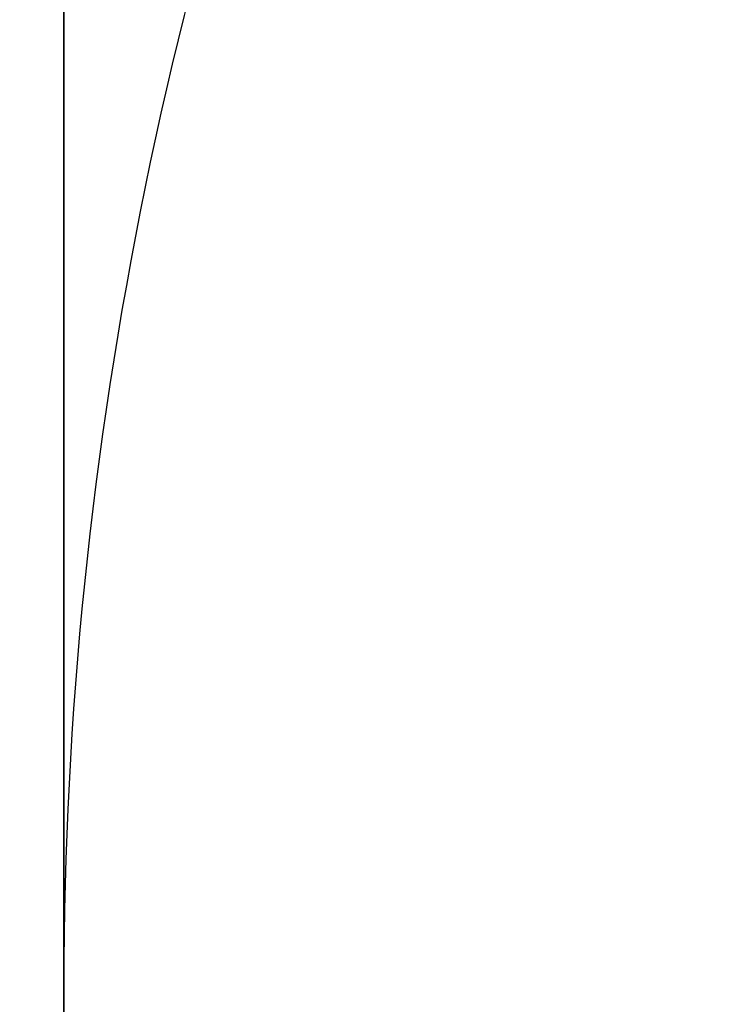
# Model space of a CAD drawing. Header units: millimetres. Extents: x -273 to 273, y -262 to 262.
# Tile 132 of 256: x -1.0032 to -0.9511, y -0.5464 to -0.4743. Entities that reach past the tile are written whole.
import ezdxf

# ---------------------------------------------------------------- set-up
doc = ezdxf.new("R2010")
doc.units = ezdxf.units.MM
doc.header["$MEASUREMENT"] = 0
doc.layers.add('Default', color=7, linetype='Continuous', true_color=0x000000)

# ---------------------------------------------------------------- blocks, each defined once
blk = doc.blocks.new('Block 01')
at = {"layer": 'Default', "color": 9, "true_color": 0xbfbfbf, "extrusion": (0.8660254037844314, 0.5000000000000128, 0)}
blk.add_arc((-78.44800649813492, 794.3495265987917, -0.6832591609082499), 81, 348.1183290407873, 348.8371018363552, dxfattribs=at)
at = {"layer": 'Default', "color": 9, "true_color": 0xbfbfbf, "extrusion": (0.8660254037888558, 0.4999999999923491, 1.8236706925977e-12)}
blk.add_arc((-78.44800649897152, 794.3495265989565, -0.6999999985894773), 81.00000000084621, 348.0191192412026, 348.8371018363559, dxfattribs=at)
at = {"layer": 'Default', "color": 9, "true_color": 0xbfbfbf}
for points, knots in [([(-1.000000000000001, 0.9625595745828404, 779.189699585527), (-1.000000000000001, 1.280998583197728, 768.9222898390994), (-1.000000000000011, 1.60822665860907, 758.6551526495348), (-1.000000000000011, 2.162908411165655, 741.7134129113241), (-1.000000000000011, 2.385163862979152, 735.0386403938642), (-1.000000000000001, 2.680020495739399, 726.3185048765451), (-1.000000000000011, 2.749496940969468, 724.2730361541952), (-1.000000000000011, 2.950221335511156, 718.3886082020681), (-1.000000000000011, 3.082223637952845, 714.549674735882), (-1.000000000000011, 3.277304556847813, 708.911735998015), (-1.000000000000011, 3.339734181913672, 707.1127082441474), (-1.000000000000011, 3.555340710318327, 700.9136911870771), (-1.000000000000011, 3.709289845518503, 696.5137288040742), (-1.000000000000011, 3.950457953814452, 689.6254209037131), (-1.000000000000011, 4.037597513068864, 687.1370725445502), (-1.000000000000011, 4.243346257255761, 681.2464907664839), (-1.000000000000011, 4.361796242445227, 677.8442516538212), (-1.000000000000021, 4.51505934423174, 673.3905213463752), (-1.000000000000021, 4.55110413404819, 672.339072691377), (-1.000000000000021, 4.654748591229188, 669.3007794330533), (-1.000000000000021, 4.72190133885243, 667.313919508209), (-1.000000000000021, 4.819302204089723, 664.3890582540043), (-1.000000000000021, 4.850315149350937, 663.451082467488), (-1.000000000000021, 4.939106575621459, 660.7418510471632), (-1.000000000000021, 4.99619952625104, 658.9705727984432), (-1.000000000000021, 5.078196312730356, 656.3635239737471), (-1.000000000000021, 5.104171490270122, 655.5277872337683), (-1.000000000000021, 5.178117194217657, 653.1145003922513), (-1.000000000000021, 5.225159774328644, 651.5369216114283), (-1.000000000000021, 5.291775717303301, 649.2151569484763), (-1.000000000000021, 5.312728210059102, 648.4710108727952), (-1.000000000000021, 5.371892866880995, 646.3223061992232), (-1.000000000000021, 5.408934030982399, 644.9177149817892), (-1.000000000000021, 5.460257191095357, 642.8504632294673), (-1.000000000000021, 5.476222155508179, 642.1878448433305), (-1.000000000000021, 5.520726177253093, 640.2741157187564), (-1.000000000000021, 5.547853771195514, 639.0229716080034), (-1.000000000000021, 5.584037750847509, 637.1812211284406), (-1.000000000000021, 5.595070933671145, 636.5906540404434), (-1.000000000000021, 5.633113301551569, 634.4275768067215), (-1.000000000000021, 5.656253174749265, 632.8549951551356), (-1.000000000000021, 5.683104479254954, 630.3453829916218), (-1.000000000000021, 5.690876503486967, 629.4083981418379), (-1.000000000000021, 5.704959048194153, 626.7757251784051), (-1.000000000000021, 5.705103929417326, 625.0799908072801), (-1.000000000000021, 5.68662748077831, 622.6148386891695), (-1.000000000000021, 5.678186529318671, 621.8453577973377), (-1.000000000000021, 5.645450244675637, 619.6685621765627), (-1.000000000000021, 5.613843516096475, 618.2613429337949), (-1.000000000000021, 5.547641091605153, 616.2076259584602), (-1.000000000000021, 5.523868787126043, 615.5607945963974), (-1.000000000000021, 5.446622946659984, 613.7124725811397), (-1.000000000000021, 5.385124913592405, 612.5113068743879), (-1.000000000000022, 5.275243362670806, 610.7489796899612), (-1.000000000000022, 5.237283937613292, 610.1871802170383), (-1.000000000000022, 5.118499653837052, 608.5617062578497), (-1.000000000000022, 5.029625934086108, 607.4986175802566), (-1.000000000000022, 4.881019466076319, 605.9291952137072), (-1.000000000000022, 4.830320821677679, 605.4220101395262), (-1.000000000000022, 4.673910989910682, 603.9353326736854), (-1.000000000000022, 4.560934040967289, 602.9566088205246), (-1.000000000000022, 4.379236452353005, 601.5028346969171), (-1.000000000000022, 4.317553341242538, 601.0269018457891), (-1.000000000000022, 4.128574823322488, 599.6160337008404), (-1.000000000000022, 3.995433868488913, 598.6818870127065), (-1.000000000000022, 3.786684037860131, 597.2873614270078), (-1.000000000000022, 3.716032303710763, 596.8262352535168), (-1.000000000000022, 3.500665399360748, 595.4488499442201), (-1.000000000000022, 3.351765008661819, 594.5332490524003), (-1.000000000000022, 3.122282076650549, 593.1623081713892), (-1.000000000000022, 3.044892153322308, 592.7064300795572), (-1.000000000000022, 2.732205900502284, 590.8863798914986), (-1.000000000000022, 2.489709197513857, 589.5234549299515), (-1.000000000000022, 2.078471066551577, 587.2549467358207), (-1.000000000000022, 1.912200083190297, 586.3489072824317), (-1.000000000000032, 1.410808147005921, 583.6326549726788), (-1.000000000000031, 1.072868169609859, 581.8229631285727), (-1.000000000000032, 0.5711502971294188, 579.1065381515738), (-1.000000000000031, 0.4046971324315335, 578.2002993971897), (-1.000000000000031, -0.09076097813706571, 575.4739079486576), (-1.000000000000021, -0.4145497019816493, 573.6527914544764), (-1.000000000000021, -0.8824460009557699, 570.9120456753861), (-1.000000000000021, -1.035911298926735, 569.9940308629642), (-1.000000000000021, -1.488219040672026, 567.219143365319), (-1.000000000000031, -1.775493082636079, 565.3603697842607), (-1.000000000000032, -2.180303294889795, 562.5551785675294), (-1.000000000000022, -2.311710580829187, 561.6107802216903), (-1.000000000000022, -2.695615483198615, 558.739862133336), (-1.000000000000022, -2.932182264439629, 556.8112103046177), (-1.000000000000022, -3.257130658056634, 553.8923683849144), (-1.000000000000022, -3.361470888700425, 552.9039599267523), (-1.000000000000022, -3.663546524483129, 549.8806416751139), (-1.000000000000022, -3.84339114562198, 547.8439591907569), (-1.000000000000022, -4.083989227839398, 544.7530731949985), (-1.000000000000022, -4.160288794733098, 543.7000679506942), (-1.000000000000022, -4.379039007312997, 540.4594946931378), (-1.000000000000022, -4.504346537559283, 538.2707934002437), (-1.000000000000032, -4.66814441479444, 534.9404097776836), (-1.000000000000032, -4.719466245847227, 533.7993364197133), (-1.000000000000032, -4.865625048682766, 530.2683522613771), (-1.000000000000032, -4.946798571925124, 527.8778965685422), (-1.000000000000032, -5.053184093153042, 524.2318923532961), (-1.000000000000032, -5.086627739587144, 522.9765634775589), (-1.000000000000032, -5.166318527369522, 519.7554249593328), (-1.000000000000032, -5.209125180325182, 517.7895314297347), (-1.000000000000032, -5.261845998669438, 515.1450833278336), (-1.000000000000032, -5.274934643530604, 514.4665890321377), (-1.000000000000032, -5.313790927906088, 512.3949672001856), (-1.000000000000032, -5.338397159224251, 511.0018180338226), (-1.000000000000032, -5.374120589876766, 508.8936473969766), (-1.000000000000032, -5.385971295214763, 508.1786381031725), (-1.000000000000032, -5.42151507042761, 505.9960504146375), (-1.000000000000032, -5.444550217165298, 504.5284613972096), (-1.000000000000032, -5.478716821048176, 502.3080902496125), (-1.000000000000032, -5.490179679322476, 501.5553131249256), (-1.000000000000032, -5.524920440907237, 499.2587152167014), (-1.000000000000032, -5.547960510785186, 497.7148908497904), (-1.000000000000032, -5.582803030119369, 495.3799789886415), (-1.000000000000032, -5.594605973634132, 494.5888914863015), (-1.000000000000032, -5.630680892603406, 492.1773672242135), (-1.000000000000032, -5.6550555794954, 490.5569319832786), (-1.000000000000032, -5.692442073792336, 488.1072702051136), (-1.000000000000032, -5.70519005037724, 487.2780396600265), (-1.000000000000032, -5.744362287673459, 484.7528019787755), (-1.000000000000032, -5.771155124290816, 483.0568005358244), (-1.000000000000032, -5.812589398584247, 480.4943105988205), (-1.000000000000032, -5.826764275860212, 479.6278145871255), (-1.000000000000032, -5.870422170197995, 476.9922073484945), (-1.000000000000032, -5.900470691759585, 475.2231054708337), (-1.000000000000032, -5.947092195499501, 472.5518411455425), (-1.000000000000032, -5.963052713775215, 471.6496680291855), (-1.000000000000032, -6.012209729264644, 468.9091680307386), (-1.000000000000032, -6.046105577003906, 467.0708536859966), (-1.000000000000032, -6.098688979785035, 464.2970022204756), (-1.000000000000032, -6.116670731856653, 463.3614517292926), (-1.000000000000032, -6.171965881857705, 460.5236705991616), (-1.000000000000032, -6.210054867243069, 458.6214550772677), (-1.000000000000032, -6.269009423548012, 455.7533387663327), (-1.000000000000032, -6.2891248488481, 454.7874225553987), (-1.000000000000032, -6.350823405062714, 451.8621084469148), (-1.000000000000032, -6.393205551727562, 449.9027274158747), (-1.000000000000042, -6.458574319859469, 446.9508051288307), (-1.000000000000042, -6.480812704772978, 445.9582472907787), (-1.000000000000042, -6.548807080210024, 442.9572863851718), (-1.000000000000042, -6.595336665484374, 440.9489008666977), (-1.000000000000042, -6.666795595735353, 437.9257695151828), (-1.000000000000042, -6.691023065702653, 436.9110070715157), (-1.000000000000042, -6.764833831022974, 433.8484250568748), (-1.000000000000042, -6.815119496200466, 431.8006224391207), (-1.000000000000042, -6.891976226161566, 428.7210187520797), (-1.000000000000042, -6.917935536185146, 427.6892023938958), (-1.000000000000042, -7.023149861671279, 423.5381438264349), (-1.000000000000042, -7.103971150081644, 420.4189414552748), (-1.000000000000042, -7.241138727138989, 415.2075659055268), (-1.000000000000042, -7.29678422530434, 413.1153741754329), (-1.000000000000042, -7.437003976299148, 407.8807120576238), (-1.000000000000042, -7.522078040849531, 404.7382550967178), (-1.000000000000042, -7.635937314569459, 400.5500160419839), (-1.000000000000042, -7.664407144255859, 399.5042253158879), (-1.000000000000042, -7.749700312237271, 396.3732967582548), (-1.000000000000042, -7.806582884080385, 394.2881605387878), (-1.000000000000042, -7.891672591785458, 391.1648765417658), (-1.000000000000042, -7.919936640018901, 390.1267303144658), (-1.000000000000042, -8.00429786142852, 387.0239288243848), (-1.000000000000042, -8.060283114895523, 384.9592705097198), (-1.000000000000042, -8.143619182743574, 381.8691233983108), (-1.000000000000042, -8.171199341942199, 380.8436407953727), (-1.000000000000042, -8.253224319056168, 377.7832600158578), (-1.000000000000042, -8.307391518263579, 375.7483543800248), (-1.000000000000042, -8.38761078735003, 372.7048750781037), (-1.000000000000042, -8.414063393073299, 371.6963119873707), (-1.000000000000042, -8.49245311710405, 368.6903561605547), (-1.000000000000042, -8.543950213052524, 366.6929519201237), (-1.000000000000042, -8.619791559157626, 363.7073823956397), (-1.000000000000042, -8.644707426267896, 362.7192316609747), (-1.000000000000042, -8.71826754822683, 359.7774156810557), (-1.000000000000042, -8.766311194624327, 357.8237353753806), (-1.000000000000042, -8.836616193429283, 354.9050284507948), (-1.000000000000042, -8.859620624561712, 353.9400197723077), (-1.000000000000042, -8.927260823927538, 351.0697687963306), (-1.000000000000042, -8.971136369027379, 349.1645085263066), (-1.000000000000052, -9.034850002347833, 346.3193275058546), (-1.000000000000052, -9.05560279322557, 345.3794272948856), (-1.000000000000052, -9.116336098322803, 342.5858762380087), (-1.000000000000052, -9.155397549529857, 340.7322053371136), (-1.000000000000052, -9.211568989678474, 337.9649235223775), (-1.000000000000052, -9.22976443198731, 337.0513347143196), (-1.000000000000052, -9.282706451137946, 334.3373276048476), (-1.000000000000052, -9.31637641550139, 332.5368882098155), (-1.000000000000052, -9.364159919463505, 329.8495882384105), (-1.000000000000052, -9.379526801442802, 328.9627500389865), (-1.000000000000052, -9.423894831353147, 326.3288391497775), (-1.000000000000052, -9.451664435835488, 324.5817456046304), (-1.000000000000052, -9.49032037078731, 321.9742184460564), (-1.000000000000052, -9.502621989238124, 321.1138059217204), (-1.000000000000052, -9.53931983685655, 318.4428241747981), (-1.000000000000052, -9.56207256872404, 316.6322322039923), (-1.000000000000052, -9.593117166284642, 313.8735154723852), (-1.000000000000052, -9.603134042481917, 312.9254102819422), (-1.000000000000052, -9.630812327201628, 310.1118496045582), (-1.000000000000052, -9.646493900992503, 308.2463744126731), (-1.000000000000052, -9.665478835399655, 305.462748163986), (-1.000000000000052, -9.67102364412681, 304.5446125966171), (-1.000000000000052, -9.689922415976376, 300.924893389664), (-1.000000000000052, -9.697519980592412, 298.223278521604), (-1.000000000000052, -9.697964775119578, 293.7590302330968), (-1.000000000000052, -9.695019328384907, 291.9963982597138), (-1.000000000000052, -9.679547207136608, 287.6344381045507), (-1.000000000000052, -9.663126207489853, 285.0351232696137), (-1.000000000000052, -9.631127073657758, 281.5788330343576), (-1.000000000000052, -9.622363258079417, 280.7217952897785), (-1.000000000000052, -9.593669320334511, 278.1613667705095), (-1.000000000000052, -9.571257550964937, 276.4580037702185), (-1.000000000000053, -9.532633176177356, 273.9073598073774), (-1.000000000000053, -9.518965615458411, 273.0600403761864), (-1.000000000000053, -9.46114230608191, 269.6828585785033), (-1.000000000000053, -9.410324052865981, 267.1531103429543), (-1.000000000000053, -9.274660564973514, 261.2689274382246), (-1.000000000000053, -9.184113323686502, 257.9146251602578), (-1.000000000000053, -9.080691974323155, 254.5607204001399)], [-7.98116551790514e-12, -7.98116551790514e-12, -7.98116551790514e-12, -7.98116551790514e-12, 3.081704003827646, 3.081704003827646, 5.085245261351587, 5.085245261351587, 5.699239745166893, 5.699239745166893, 6.851600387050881, 6.851600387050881, 7.391633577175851, 7.391633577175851, 8.712430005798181, 8.712430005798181, 9.459392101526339, 9.459392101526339, 10.48068218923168, 10.48068218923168, 10.79630207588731, 10.79630207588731, 11.39270035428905, 11.39270035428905, 11.67424684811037, 11.67424684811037, 12.20590617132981, 12.20590617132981, 12.45674824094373, 12.45674824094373, 12.93023201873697, 12.93023201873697, 13.15356427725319, 13.15356427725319, 13.57508775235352, 13.57508775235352, 13.77393089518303, 13.77393089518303, 14.14936173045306, 14.14936173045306, 14.32656266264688, 14.32656266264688, 14.79838536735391, 14.79838536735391, 15.07948939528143, 15.07948939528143, 15.58819901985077, 15.58819901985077, 15.81905549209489, 15.81905549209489, 16.24131199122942, 16.24131199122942, 16.43549020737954, 16.43549020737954, 16.79629289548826, 16.79629289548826, 16.96521467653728, 16.96521467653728, 17.285235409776, 17.285235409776, 17.43814721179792, 17.43814721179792, 17.73370002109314, 17.73370002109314, 17.87767266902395, 17.87767266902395, 18.16074032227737, 18.16074032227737, 18.30069174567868, 18.30069174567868, 18.5789765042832, 18.5789765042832, 18.71769629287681, 18.71769629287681, 19.13299067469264, 19.13299067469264, 19.40934111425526, 19.40934111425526, 19.9616329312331, 19.9616329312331, 20.23805208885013, 20.23805208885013, 20.79294689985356, 20.79294689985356, 21.07217110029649, 21.07217110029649, 21.63640002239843, 21.63640002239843, 21.92244531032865, 21.92244531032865, 22.50534176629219, 22.50534176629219, 22.80350729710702, 22.80350729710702, 23.41685276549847, 23.41685276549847, 23.73357841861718, 23.73357841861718, 24.39123645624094, 24.39123645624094, 24.73390189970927, 24.73390189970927, 25.45143825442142, 25.45143825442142, 25.82816946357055, 25.82816946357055, 26.41807553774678, 26.41807553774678, 26.6216616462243, 26.6216616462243, 27.03967140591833, 27.03967140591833, 27.25420364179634, 27.25420364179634, 27.69453453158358, 27.69453453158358, 27.9203938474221, 27.9203938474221, 28.38359272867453, 28.38359272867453, 28.62094539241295, 28.62094539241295, 29.10713095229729, 29.10713095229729, 29.35592950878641, 29.35592950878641, 29.86479339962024, 29.86479339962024, 30.12477697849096, 30.12477697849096, 30.6555840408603, 30.6555840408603, 30.92627831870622, 30.92627831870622, 31.47786629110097, 31.47786629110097, 31.75858326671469, 31.75858326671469, 32.32936223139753, 32.32936223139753, 32.61919991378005, 32.61919991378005, 33.2071516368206, 33.2071516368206, 33.50499370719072, 33.50499370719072, 34.10767096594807, 34.10767096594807, 34.41218644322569, 34.41218644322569, 35.02671236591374, 35.02671236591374, 35.33635521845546, 35.33635521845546, 36.27242988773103, 36.27242988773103, 36.90030934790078, 36.90030934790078, 37.84339182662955, 37.84339182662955, 38.15724527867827, 38.15724527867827, 38.78301886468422, 38.78301886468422, 39.09457813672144, 39.09457813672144, 39.71420329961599, 39.71420329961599, 40.02195932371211, 40.02195932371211, 40.63264724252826, 40.63264724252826, 40.93532021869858, 40.93532021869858, 41.53474057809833, 41.53474057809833, 41.83128001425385, 41.83128001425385, 42.41756123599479, 42.41756123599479, 42.70714607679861, 42.70714607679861, 43.27887559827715, 43.27887559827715, 43.56091437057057, 43.56091437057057, 44.11713895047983, 44.11713895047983, 44.39126992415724, 44.39126992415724, 44.93149598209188, 44.93149598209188, 45.1975873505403, 45.1975873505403, 45.72178135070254, 45.72178135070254, 45.97993145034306, 45.97993145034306, 46.5231515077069, 46.5231515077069, 46.80759886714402, 46.80759886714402, 47.36726055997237, 47.36726055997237, 47.64270616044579, 47.64270616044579, 48.45319116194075, 48.45319116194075, 48.98198061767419, 48.98198061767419, 49.76178745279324, 49.76178745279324, 50.01891209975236, 50.01891209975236, 50.52996424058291, 50.52996424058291, 50.78419301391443, 50.78419301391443, 51.54326727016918, 51.54326727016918, 52.5499169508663, 52.5499169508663, 52.5499169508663, 52.5499169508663]), ([(-1.000000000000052, -10.48135596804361, 254.560720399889), (-1.000000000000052, -10.58511833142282, 257.9300429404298), (-1.000000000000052, -10.67568596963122, 261.2905291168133), (-1.000000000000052, -10.81127225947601, 267.1833387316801), (-1.000000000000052, -10.86202136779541, 269.715529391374), (-1.000000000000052, -10.91974508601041, 273.095985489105), (-1.000000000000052, -10.93338717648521, 273.944137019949), (-1.000000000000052, -10.97193319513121, 276.4972971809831), (-1.000000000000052, -10.99429016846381, 278.202344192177), (-1.000000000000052, -11.02289856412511, 280.765305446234), (-1.000000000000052, -11.03163321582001, 281.623192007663), (-1.000000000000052, -11.06351255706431, 285.082885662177), (-1.000000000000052, -11.07983907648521, 287.684754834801), (-1.000000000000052, -11.09514746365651, 292.050957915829), (-1.000000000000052, -11.09802542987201, 293.815278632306), (-1.000000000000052, -11.09740779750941, 298.2836648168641), (-1.000000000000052, -11.08970462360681, 300.987728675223), (-1.000000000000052, -11.07066442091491, 304.61067760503), (-1.000000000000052, -11.06508399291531, 305.529594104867), (-1.000000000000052, -11.04599193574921, 308.3154951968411), (-1.000000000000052, -11.03023938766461, 310.182464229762), (-1.000000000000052, -11.00245551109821, 312.998227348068), (-1.000000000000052, -10.99240361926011, 313.9470411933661), (-1.000000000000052, -10.96125861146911, 316.7077490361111), (-1.000000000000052, -10.93844128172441, 318.5196234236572), (-1.000000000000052, -10.90164996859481, 321.1924661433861), (-1.000000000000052, -10.88931877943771, 322.0534572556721), (-1.000000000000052, -10.85057526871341, 324.6626495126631), (-1.000000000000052, -10.82274859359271, 326.410829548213), (-1.000000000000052, -10.77829688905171, 329.0463336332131), (-1.000000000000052, -10.76290265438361, 329.9336785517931), (-1.000000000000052, -10.71503879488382, 332.62242367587), (-1.000000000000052, -10.68131693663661, 334.4238014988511), (-1.000000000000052, -10.62829949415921, 337.1391779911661), (-1.000000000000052, -10.61007961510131, 338.053197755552), (-1.000000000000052, -10.55383704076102, 340.8216947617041), (-1.000000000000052, -10.51473010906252, 342.6761499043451), (-1.000000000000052, -10.45393136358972, 345.4708380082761), (-1.000000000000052, -10.43315759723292, 346.4110910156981), (-1.000000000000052, -10.36938359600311, 349.257251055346), (-1.000000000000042, -10.32546993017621, 351.1631375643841), (-1.000000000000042, -10.25777558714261, 354.0342878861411), (-1.000000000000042, -10.23475405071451, 354.9995696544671), (-1.000000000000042, -10.16440059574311, 357.9190152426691), (-1.000000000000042, -10.11632688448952, 359.8731611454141), (-1.000000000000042, -10.04272487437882, 362.8156349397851), (-1.000000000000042, -10.01779606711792, 363.8039778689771), (-1.000000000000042, -9.941918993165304, 366.7900421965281), (-1.000000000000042, -9.890400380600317, 368.7877490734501), (-1.000000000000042, -9.811981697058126, 371.794117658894), (-1.000000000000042, -9.785520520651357, 372.8027908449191), (-1.000000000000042, -9.705278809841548, 375.8465172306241), (-1.000000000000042, -9.65109897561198, 377.8815598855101), (-1.000000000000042, -9.56905841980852, 380.9421041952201), (-1.000000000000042, -9.541474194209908, 381.9676132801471), (-1.000000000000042, -9.45812933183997, 385.057754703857), (-1.000000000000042, -9.402140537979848, 387.1223808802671), (-1.000000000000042, -9.317777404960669, 390.2250910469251), (-1.000000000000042, -9.289513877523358, 391.2631780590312), (-1.000000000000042, -9.204429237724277, 394.3861965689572), (-1.000000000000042, -9.147552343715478, 396.4711265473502), (-1.000000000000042, -9.062271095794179, 399.6017010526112), (-1.000000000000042, -9.033806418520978, 400.6473439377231), (-1.000000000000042, -8.919974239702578, 404.8348066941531), (-1.000000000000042, -8.83492493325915, 407.9766352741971), (-1.000000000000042, -8.6947560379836, 413.2100918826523), (-1.000000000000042, -8.63913479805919, 415.3017064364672), (-1.000000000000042, -8.50203674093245, 420.5114153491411), (-1.000000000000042, -8.421262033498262, 423.6295282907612), (-1.000000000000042, -8.316113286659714, 427.7790828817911), (-1.000000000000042, -8.290171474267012, 428.8104846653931), (-1.000000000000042, -8.213369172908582, 431.8887788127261), (-1.000000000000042, -8.16312078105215, 433.9356864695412), (-1.000000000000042, -8.089366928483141, 436.9968975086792), (-1.000000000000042, -8.06515888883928, 438.0111839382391), (-1.000000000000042, -7.993759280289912, 441.0328391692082), (-1.000000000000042, -7.947269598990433, 443.0402245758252), (-1.000000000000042, -7.879335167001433, 446.0396656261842), (-1.000000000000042, -7.857116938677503, 447.0317037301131), (-1.000000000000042, -7.791808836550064, 449.9820368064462), (-1.000000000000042, -7.749466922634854, 451.9403483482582), (-1.000000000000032, -7.687827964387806, 454.8640478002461), (-1.000000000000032, -7.667732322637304, 455.8294188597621), (-1.000000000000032, -7.608836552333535, 458.6958890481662), (-1.000000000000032, -7.570786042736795, 460.5970035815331), (-1.000000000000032, -7.515547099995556, 463.4331329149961), (-1.000000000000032, -7.497583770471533, 464.3681326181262), (-1.000000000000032, -7.445054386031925, 467.1403425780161), (-1.000000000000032, -7.411193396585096, 468.9775661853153), (-1.000000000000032, -7.362086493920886, 471.7164411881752), (-1.000000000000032, -7.346142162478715, 472.6180800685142), (-1.000000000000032, -7.299567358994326, 475.2877772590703), (-1.000000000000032, -7.269548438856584, 477.0558462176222), (-1.000000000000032, -7.225932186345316, 479.6899284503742), (-1.000000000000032, -7.211770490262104, 480.5559323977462), (-1.000000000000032, -7.170373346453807, 483.1170107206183), (-1.000000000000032, -7.143603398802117, 484.8120925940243), (-1.000000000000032, -7.104462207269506, 487.3359909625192), (-1.000000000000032, -7.091723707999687, 488.1648017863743), (-1.000000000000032, -7.054362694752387, 490.6133034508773), (-1.000000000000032, -7.030002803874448, 492.2329982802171), (-1.000000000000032, -6.993946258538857, 494.6434706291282), (-1.000000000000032, -6.982148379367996, 495.4342466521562), (-1.000000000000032, -6.947317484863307, 497.7683642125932), (-1.000000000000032, -6.924282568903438, 499.3117057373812), (-1.000000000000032, -6.889545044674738, 501.6076602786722), (-1.000000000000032, -6.878081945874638, 502.3602769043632), (-1.000000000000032, -6.843910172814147, 504.5803553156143), (-1.000000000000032, -6.820868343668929, 506.0478120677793), (-1.000000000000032, -6.785308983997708, 508.2303083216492), (-1.000000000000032, -6.773451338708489, 508.9453584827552), (-1.000000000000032, -6.737701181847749, 511.0538969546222), (-1.000000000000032, -6.713072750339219, 512.4473730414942), (-1.000000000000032, -6.674175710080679, 514.5196220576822), (-1.000000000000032, -6.661070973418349, 515.1984166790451), (-1.000000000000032, -6.608270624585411, 517.8446981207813), (-1.000000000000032, -6.56539016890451, 519.8121244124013), (-1.000000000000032, -6.4855437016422, 523.0364157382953), (-1.000000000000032, -6.45202259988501, 524.2933648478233), (-1.000000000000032, -6.34533769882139, 527.9459072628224), (-1.000000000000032, -6.263903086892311, 530.3412795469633), (-1.000000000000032, -6.117259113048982, 533.8804352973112), (-1.000000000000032, -6.065739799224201, 535.0247653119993), (-1.000000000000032, -5.901239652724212, 538.3662982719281), (-1.000000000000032, -5.775360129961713, 540.5628883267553), (-1.000000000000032, -5.555603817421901, 543.8158341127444), (-1.000000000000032, -5.478921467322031, 544.8733275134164), (-1.000000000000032, -5.237049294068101, 547.9783933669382), (-1.000000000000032, -5.056228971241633, 550.0247600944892), (-1.000000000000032, -4.752521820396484, 553.0627493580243), (-1.000000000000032, -4.647599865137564, 554.0561530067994), (-1.000000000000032, -4.320842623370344, 556.9898160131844), (-1.000000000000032, -4.082972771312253, 558.9282843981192), (-1.000000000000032, -3.697004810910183, 561.8136061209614), (-1.000000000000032, -3.564914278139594, 562.7626025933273), (-1.000000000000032, -3.158147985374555, 565.5804882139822), (-1.000000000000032, -2.869558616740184, 567.4473513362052), (-1.000000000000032, -2.415306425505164, 570.2336020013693), (-1.000000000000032, -2.261264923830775, 571.1548994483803), (-1.000000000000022, -1.791945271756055, 573.9035506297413), (-1.000000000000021, -1.467305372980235, 575.7292889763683), (-1.000000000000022, -0.9707572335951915, 578.4614631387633), (-1.000000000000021, -0.8040808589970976, 579.3688656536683), (-1.000000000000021, -0.3021880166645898, 582.0861495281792), (-1.000000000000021, 0.03569499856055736, 583.8955381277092), (-1.000000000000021, 0.5367179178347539, 586.6098755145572), (-1.000000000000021, 0.7026845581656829, 587.5143018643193), (-1.000000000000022, 1.112800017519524, 589.7767942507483), (-1.000000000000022, 1.354493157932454, 591.1353138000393), (-1.000000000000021, 1.666031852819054, 592.9489163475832), (-1.000000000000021, 1.743064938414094, 593.4027545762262), (-1.000000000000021, 1.971324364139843, 594.7665962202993), (-1.000000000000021, 2.119379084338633, 595.6771341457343), (-1.000000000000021, 2.333431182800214, 597.0463870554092), (-1.000000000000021, 2.403598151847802, 597.5044463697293), (-1.000000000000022, 2.610761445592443, 598.8886963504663), (-1.000000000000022, 2.742844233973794, 599.8156275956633), (-1.000000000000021, 2.930246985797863, 601.2151506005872), (-1.000000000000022, 2.991376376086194, 601.6869588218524), (-1.000000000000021, 3.171363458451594, 603.1275236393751), (-1.000000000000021, 3.283251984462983, 604.0971539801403), (-1.000000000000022, 3.438128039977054, 605.5698704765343), (-1.000000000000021, 3.488318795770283, 606.0721949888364), (-1.000000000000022, 3.635454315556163, 607.6267784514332), (-1.000000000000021, 3.723445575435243, 608.6798807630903), (-1.000000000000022, 3.841069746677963, 610.2903893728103), (-1.000000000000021, 3.878670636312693, 610.8472161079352), (-1.000000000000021, 3.987582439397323, 612.5950459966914), (-1.000000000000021, 4.048541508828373, 613.7866822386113), (-1.000000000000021, 4.125143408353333, 615.6210389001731), (-1.000000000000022, 4.148732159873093, 616.2634379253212), (-1.000000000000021, 4.214475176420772, 618.3047489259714), (-1.000000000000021, 4.245857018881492, 619.7039925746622), (-1.000000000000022, 4.278371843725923, 621.8693201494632), (-1.000000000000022, 4.286757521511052, 622.6353096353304), (-1.000000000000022, 4.305114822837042, 625.0910164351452), (-1.000000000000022, 4.304935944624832, 626.7807964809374), (-1.000000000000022, 4.290862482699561, 629.4050399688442), (-1.000000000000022, 4.283098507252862, 630.3395495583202), (-1.000000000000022, 4.256278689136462, 632.8435107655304), (-1.000000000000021, 4.233168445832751, 634.4129167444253), (-1.000000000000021, 4.19518031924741, 636.5718879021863), (-1.000000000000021, 4.184159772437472, 637.1615244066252), (-1.000000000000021, 4.148012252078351, 639.0007143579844), (-1.000000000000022, 4.120911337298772, 640.2502285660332), (-1.000000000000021, 4.076450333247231, 642.1616209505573), (-1.000000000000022, 4.060498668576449, 642.8235324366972), (-1.000000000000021, 4.009212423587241, 644.8888592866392), (-1.000000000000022, 3.972196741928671, 646.2922325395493), (-1.000000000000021, 3.913071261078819, 648.4392005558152), (-1.000000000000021, 3.892130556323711, 649.1828278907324), (-1.000000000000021, 3.82554648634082, 651.5031971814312), (-1.000000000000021, 3.77852520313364, 653.0798993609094), (-1.000000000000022, 3.70461129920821, 655.4919445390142), (-1.000000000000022, 3.678645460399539, 656.3273161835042), (-1.000000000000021, 3.596673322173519, 658.9333980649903), (-1.000000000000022, 3.539596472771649, 660.7040744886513), (-1.000000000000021, 3.450828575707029, 663.4124608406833), (-1.000000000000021, 3.419822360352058, 664.3501933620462), (-1.000000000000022, 3.322438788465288, 667.2744239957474), (-1.000000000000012, 3.255297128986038, 669.2608965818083), (-1.000000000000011, 3.151668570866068, 672.2986527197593), (-1.000000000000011, 3.115628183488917, 673.3499515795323), (-1.000000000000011, 2.962378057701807, 677.8032248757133), (-1.000000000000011, 2.843937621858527, 681.2051568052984), (-1.000000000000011, 2.638202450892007, 687.0953208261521), (-1.000000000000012, 2.551066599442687, 689.5835586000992), (-1.000000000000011, 2.309905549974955, 696.4716660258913), (-1.000000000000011, 2.155960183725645, 700.8715385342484), (-1.000000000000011, 1.940358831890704, 707.0704417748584), (-1.000000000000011, 1.877930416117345, 708.8694455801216), (-1.000000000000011, 1.682852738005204, 714.5073271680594), (-1.000000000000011, 1.550852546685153, 718.3462274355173), (-1.000000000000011, 1.350131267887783, 724.2306072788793), (-1.000000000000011, 1.280655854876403, 726.2760610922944), (-1.000000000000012, 0.9858041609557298, 734.9961111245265), (-1.000000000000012, 0.7635526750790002, 741.6708130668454), (-1.000000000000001, 0.208884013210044, 758.6122392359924), (-1.000000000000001, -0.1183353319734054, 768.8791334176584), (-1.000000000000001, -0.4367668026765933, 779.1463001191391)], [-0.000923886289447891, -0.000923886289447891, -0.000923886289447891, -0.000923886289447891, 1.007598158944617, 1.007598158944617, 1.76741793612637, 1.76741793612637, 2.021900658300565, 2.021900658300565, 2.533466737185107, 2.533466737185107, 2.790850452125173, 2.790850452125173, 3.571437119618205, 3.571437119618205, 4.10074247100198, 4.10074247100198, 4.911976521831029, 4.911976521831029, 5.187661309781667, 5.187661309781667, 5.74778116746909, 5.74778116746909, 6.032446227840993, 6.032446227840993, 6.576060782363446, 6.576060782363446, 6.834389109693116, 6.834389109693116, 7.358918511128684, 7.358918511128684, 7.625166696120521, 7.625166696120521, 8.16568402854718, 8.16568402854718, 8.43994923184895, 8.43994923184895, 8.996419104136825, 8.996419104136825, 9.278568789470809, 9.278568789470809, 9.850496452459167, 9.850496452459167, 10.1401684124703, 10.1401684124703, 10.72659980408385, 10.72659980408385, 11.02320219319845, 11.02320219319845, 11.62272402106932, 11.62272402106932, 11.92543540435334, 11.92543540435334, 12.53617525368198, 12.53617525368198, 12.84394466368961, 12.84394466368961, 13.4635711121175, 13.4635711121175, 13.77511809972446, 13.77511809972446, 14.40084079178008, 14.40084079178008, 14.71465538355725, 14.71465538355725, 15.6575657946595, 15.6575657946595, 16.2852830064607, 16.2852830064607, 17.22104704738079, 17.22104704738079, 17.53057087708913, 17.53057087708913, 18.14483891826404, 18.14483891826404, 18.44921684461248, 18.44921684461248, 19.05160446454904, 19.05160446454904, 19.34929575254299, 19.34929575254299, 19.93693677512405, 19.93693677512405, 20.22661591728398, 20.22661591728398, 20.79707445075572, 20.79707445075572, 21.07763104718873, 21.07763104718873, 21.62890135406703, 21.62890135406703, 21.89944005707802, 21.89944005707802, 22.42994646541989, 22.42994646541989, 22.68978694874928, 22.68978694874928, 23.19838383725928, 23.19838383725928, 23.44706082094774, 23.44706082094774, 23.93303276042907, 23.93303276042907, 24.17029613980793, 24.17029613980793, 24.63335830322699, 24.63335830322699, 24.85917344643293, 24.85917344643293, 25.29947243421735, 25.29947243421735, 25.51402073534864, 25.51402073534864, 25.9321360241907, 25.9321360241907, 26.13581588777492, 26.13581588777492, 26.72619253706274, 26.72619253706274, 27.10341689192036, 27.10341689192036, 27.82244262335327, 27.82244262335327, 28.16609277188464, 28.16609277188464, 28.82613486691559, 28.82613486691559, 29.14421731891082, 29.14421731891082, 29.7604932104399, 29.7604932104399, 30.0601725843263, 30.0601725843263, 30.64604983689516, 30.64604983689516, 30.93349468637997, 30.93349468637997, 31.50019215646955, 31.50019215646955, 31.78042109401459, 31.78042109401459, 32.33673553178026, 32.33673553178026, 32.61351503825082, 32.61351503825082, 33.16572399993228, 33.16572399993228, 33.44158682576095, 33.44158682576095, 33.85554507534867, 33.85554507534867, 33.99364604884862, 33.99364604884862, 34.27039577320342, 34.27039577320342, 34.40941817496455, 34.40941817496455, 34.69030305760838, 34.69030305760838, 34.83302975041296, 34.83302975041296, 35.12584033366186, 35.12584033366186, 35.27728872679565, 35.27728872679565, 35.59430765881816, 35.59430765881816, 35.76173672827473, 35.76173672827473, 36.11968250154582, 36.11968250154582, 36.31253329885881, 36.31253329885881, 36.73240368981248, 36.73240368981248, 36.96221667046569, 36.96221667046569, 37.46914895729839, 37.46914895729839, 37.74951534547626, 37.74951534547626, 38.22039360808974, 38.22039360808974, 38.39731845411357, 38.39731845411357, 38.77226685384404, 38.77226685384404, 38.97090138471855, 38.97090138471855, 39.39206680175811, 39.39206680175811, 39.61524732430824, 39.61524732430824, 40.08847636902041, 40.08847636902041, 40.33921328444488, 40.33921328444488, 40.87070134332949, 40.87070134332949, 41.15217977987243, 41.15217977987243, 41.74847229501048, 41.74847229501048, 42.06405277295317, 42.06405277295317, 43.08526861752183, 43.08526861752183, 43.83221065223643, 43.83221065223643, 45.15300331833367, 45.15300331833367, 45.69303881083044, 45.69303881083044, 46.84540973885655, 46.84540973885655, 47.45941053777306, 47.45941053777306, 49.46296582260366, 49.46296582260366, 52.5446510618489, 52.5446510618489, 52.5446510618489, 52.5446510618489])]:
    blk.add_open_spline(points, degree=3, knots=knots, dxfattribs=at)
for points, degree in [([(-1.000000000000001, 0.9625595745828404, 779.189699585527), (-1.000000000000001, 0.2628963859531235, 779.1679998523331), (-1.000000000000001, -0.4367668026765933, 779.1463001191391)], 2), ([(-1.00000000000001, 0.599904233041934, 778.6680000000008), (-1.000000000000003, 0.165977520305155, 778.6680000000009), (-0.9999999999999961, -0.267949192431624, 778.668000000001)], 2), ([(-0.6999999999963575, 0.2451770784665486, 748.3358205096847), (-0.7785398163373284, 0.2451770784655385, 748.3358205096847), (-0.9347173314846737, 0.3104247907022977, 748.3379565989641), (-1.000000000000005, 0.4665186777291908, 748.3430668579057), (-1.000000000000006, 0.5450164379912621, 748.3456367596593)], 3), ([(-0.7000000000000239, 0.5351187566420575, 577.2401113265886), (-0.7785398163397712, 0.5351187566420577, 577.2401113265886), (-0.9347173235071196, 0.4708880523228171, 577.2517836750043), (-1.000000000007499, 0.3172272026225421, 577.2797077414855), (-1.00000000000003, 0.2399529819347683, 577.293750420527)], 3)]:
    blk.add_open_spline(points, degree=degree, dxfattribs=at)
blk.add_rational_spline([(-0.9999999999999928, 0.3320508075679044, 777.535119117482), (-1.000000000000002, 0.4706465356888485, 778.1007317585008), (-1.00000000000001, 0.599904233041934, 778.6680000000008)], [0.9285380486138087, 0.9305067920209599, 0.932527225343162], degree=2, dxfattribs=at)

msp = doc.modelspace()

# ---------------------------------------------------------------- linework, layer by layer
at = {"layer": 'Default', "color": 9, "true_color": 0xbfbfbf}
for centre, radius in [((2.48689957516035e-13, 4.67546815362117e-14, -579.6680000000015), 16), ((1.76744971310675e-13, 1.17676755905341e-15, -67.067876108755), 3.5), ((1.502247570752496e-14, 1.572370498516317e-15, -65.41749310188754), 3.5), ((1.766383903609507e-13, 3.113232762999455e-15, -62.66787610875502), 3), ((1.76717114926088e-13, 1.682889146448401e-15, -65.91787610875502), 2.625), ((2.48689957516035e-13, 4.217312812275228e-14, -582.5224783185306), 2.552031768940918), ((2.581645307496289e-14, 3.38909400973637e-15, -61.26787610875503), 2.4585), ((2.486899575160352e-13, 4.553261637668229e-14, -580.4293920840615), 2), ((2.77542757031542e-13, 3.047517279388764e-14, -558.4680000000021), 1.85), ((1.767849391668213e-13, 4.505931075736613e-16, -68.71787610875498), 1.25), ((1.768200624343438e-13, -1.875601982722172e-16, -70.16787610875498), 1.05), ((2.761611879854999e-13, 3.545958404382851e-14, -555.668000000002), 0.9999999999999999)]:
    msp.add_circle(centre, radius, dxfattribs=at)
for centre, radius, start, end in [((-3.8628076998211e-14, 1.277357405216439e-14, -22), 100.85, 0.002522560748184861, 270), ((-3.8628076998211e-14, 1.277357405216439e-14, -22), 100.05, 0.00252256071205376, 270), ((2.486899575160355e-13, 4.64253806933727e-14, -579.1680000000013), 15.99999999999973, 89.99999999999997, 269.9999999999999), ((2.486899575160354e-13, 4.376084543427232e-14, -580.1680000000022), 16, 89.99999999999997, 269.9999999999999), ((2.486899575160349e-13, 7.307073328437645e-14, -578.6680000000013), 15.49999999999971, 89.99999999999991, 269.9999999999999), ((2.486899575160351e-13, 9.12188706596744e-15, -603.1680000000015), 7.499999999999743, 89.99999999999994, 269.9999999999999), ((2.486899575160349e-13, 4.598129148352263e-14, -580.1680000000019), 7.500000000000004, 89.99999999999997, 269.9999999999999), ((2.48689957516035e-13, 7.789619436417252e-15, -603.668000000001), 6.999999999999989, 89.9999999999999, 269.9999999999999), ((2.486899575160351e-13, 7.789619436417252e-15, -603.6680000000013), 4.458500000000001, 89.99999999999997, 269.9999999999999), ((2.488564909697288e-13, 1.265031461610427e-14, -583.6680000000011), 4.45849999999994, 89.9999999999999, 262.0775736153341), ((2.448644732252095e-14, 7.79312288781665e-15, -62.8678761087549), 4.449999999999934, 59.47667614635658, 239.4766761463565), ((2.185933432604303e-14, -9.758911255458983e-15, -59.66787610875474), 4.450000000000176, 59.47667614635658, 239.4766761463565), ((2.410389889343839e-14, 7.796626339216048e-15, -62.8678761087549), 4.449999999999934, 239.4766761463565, 59.47667614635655), ((2.080400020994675e-14, -9.18803421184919e-15, -59.66787610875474), 4.450000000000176, 239.4766761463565, 59.47667614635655), ((2.142905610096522e-14, 2.873867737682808e-15, -62.86787610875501), 2.999765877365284, 329.4766761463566, 149.4766761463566), ((2.997251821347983e-14, 4.076401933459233e-15, -59.66787610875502), 2.999765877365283, 329.4766761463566, 149.4766761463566), ((2.197891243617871e-14, 2.744134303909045e-15, -62.55537610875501), 2.458500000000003, 329.4766761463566, 149.4766761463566), ((2.974346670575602e-14, 3.422327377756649e-15, -59.98037610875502), 2.458500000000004, 329.4766761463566, 149.4766761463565), ((2.48689957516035e-13, 4.298368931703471e-14, -582.190784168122), 2.000000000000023, 89.99999999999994, 269.9999999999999), ((2.486899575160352e-13, 4.764662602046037e-14, -578.668000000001), 2, 89.99999999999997, 269.9999999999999), ((2.781716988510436e-13, 2.665430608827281e-14, -560.768000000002), 1.850000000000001, 100.2817592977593, 280.2817592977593), ((2.762601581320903e-13, 3.311464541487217e-14, -556.168000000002), 1.850000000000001, 100.2817592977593, 280.2817592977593), ((2.097795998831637e-14, 2.441837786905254e-15, -62.86787610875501), 2.999765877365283, 149.4766761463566, 329.4766761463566), ((2.978805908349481e-14, 4.140150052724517e-15, -59.66787610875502), 2.999765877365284, 149.4766761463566, 329.4766761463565), ((0.0009480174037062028, 0.0009537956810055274, -69.96787610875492), 1.250951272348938, 270.0435534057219, 180.2176346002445), ((1.771916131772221e-13, 4.653239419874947e-15, -59.16787610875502), 2.500000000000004, 180.1740811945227, 0.1740811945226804), ((-2.842170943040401e-14, 2.244456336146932e-14, -44), 100.85, 180, 270), ((0, 3.665541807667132e-14), 100.85, 180, 270), ((-1.4210854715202e-14, 2.244456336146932e-14), 100.05, 180, 270), ((4.085620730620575e-14, 1.572370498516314e-15, -66.16787610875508), 3.499999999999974, 179.9999999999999, 359.9999999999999), ((3.97459842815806e-14, 1.572370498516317e-15, -64.66711009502), 3.499999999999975, 179.9999999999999, 0), ((2.417510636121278e-14, 2.23850431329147e-15, -62.55537610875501), 2.458500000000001, 180, 329.4766761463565), ((3.147482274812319e-14, 2.793615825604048e-15, -59.98037610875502), 2.458500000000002, 180, 329.4766761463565), ((2.757793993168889e-13, 3.547390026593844e-14, -556.168000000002), 1, 180, 2.544443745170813e-14), ((2.763900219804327e-13, 3.544526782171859e-14, -555.168000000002), 1, 180, 3.61587203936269e-28), ((-1.4210854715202e-14, 3.665541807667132e-14, -44), 100.05, 180.0000000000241, 270), ((1.7696955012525e-13, 2.401028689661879e-16, -70.16787610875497), 1.05, 180.1740811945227, 270.1740811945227), ((0.0009480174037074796, 0.0009537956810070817, -69.96787610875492), 1.25095127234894, 180.2176346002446, 270.0435534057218), ((1.763034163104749e-13, 1.239303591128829e-15, -66.16787610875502), 2.625, 180.1740811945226, 270), ((1.760813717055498e-13, 1.46134819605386e-15, -65.66787610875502), 2.625, 180.1740811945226, 270), ((1.755262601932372e-13, 1.017258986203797e-15, -65.66787610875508), 2.999999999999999, 180.1740811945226, 270), ((1.770805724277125e-13, 9.343931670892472e-15, -59.66787610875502), 3.000000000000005, 180.1740811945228, 270), ((1.790789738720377e-13, 4.125883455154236e-15, -66.16787610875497), 3.500000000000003, 180.1740811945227, 269.9999999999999), ((1.767475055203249e-13, -2.257898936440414e-15, -67.96787610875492), 1.249999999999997, 185.9132516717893, 270), ((1.775246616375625e-13, 1.128281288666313e-15, -67.96787610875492), 3.5, 182.2207942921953, 270)]:
    msp.add_arc(centre, radius, start, end, dxfattribs=at)
for points, weights, knots in [([(-112.052876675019, 3.686125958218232e-13, -41.67126407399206), (-112.052876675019, -112.052876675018, -41.67126407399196), (-3.551012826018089e-13, -112.052876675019, -41.67126407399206), (112.052876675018, -112.052876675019, -41.67126407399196), (112.052876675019, -3.848246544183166e-13, -41.67126407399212), (112.052876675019, 112.0528766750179, -41.671264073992), (3.859245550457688e-13, 112.052876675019, -41.67126407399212)], [1, 0.7071067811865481, 1, 0.7071067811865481, 1, 0.7071067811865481, 1], [-528.0367412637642, -528.0367412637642, -528.0367412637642, -352.0244941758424, -352.0244941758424, -176.0122470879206, -176.0122470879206, 0, 0, 0]), ([(3.733584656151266e-13, 108.255644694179, -41.67126407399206), (108.255644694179, 108.255644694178, -41.67126407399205), (108.255644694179, -3.295794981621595e-13, -41.67126407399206), (108.255644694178, -108.255644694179, -41.67126407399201), (-3.424886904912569e-13, -108.255644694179, -41.67126407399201), (-108.255644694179, -108.255644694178, -41.67126407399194), (-108.255644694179, 3.561743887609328e-13, -41.67126407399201)], [1, 0.7071067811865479, 1, 0.7071067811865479, 1, 0.7071067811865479, 1], [0, 0, 0, 170.0475690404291, 170.0475690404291, 340.0951380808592, 340.0951380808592, 510.1427071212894, 510.1427071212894, 510.1427071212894]), ([(2.109977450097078e-13, 58.94401797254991, -59.09351528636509), (58.94401797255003, 58.94401797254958, -59.09351528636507), (58.94401797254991, -1.942115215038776e-13, -59.09351528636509), (58.94401797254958, -58.94401797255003, -59.09351528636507), (-1.805700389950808e-13, -58.94401797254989, -59.09351528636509), (-58.94401797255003, -58.94401797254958, -59.09351528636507), (-58.9440179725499, 1.973562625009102e-13, -59.09351528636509), (-58.94401797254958, 58.94401797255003, -59.09351528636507), (2.109977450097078e-13, 58.94401797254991, -59.09351528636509)], [0.9909948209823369, 0.7007391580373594, 0.9909948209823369, 0.7007391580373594, 0.9909948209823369, 0.7007391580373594, 0.9909948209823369, 0.7007391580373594, 0.9909948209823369], [0, 0, 0, 224.1057533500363, 224.1057533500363, 448.211506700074, 448.211506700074, 672.3172600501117, 672.3172600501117, 896.423013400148, 896.423013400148, 896.423013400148]), ([(2.044550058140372e-13, 56.93896143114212, -58.00311703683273), (56.93896143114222, 56.93896143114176, -58.00311703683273), (56.93896143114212, -1.875516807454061e-13, -58.00311703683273), (56.93896143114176, -56.9389614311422, -58.00311703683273), (-1.737930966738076e-13, -56.9389614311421, -58.00311703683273), (-56.93896143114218, -56.93896143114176, -58.00311703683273), (-56.93896143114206, 1.906964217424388e-13, -58.00311703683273), (-56.93896143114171, 56.93896143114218, -58.00311703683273), (2.044550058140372e-13, 56.93896143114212, -58.00311703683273)], [0.9915545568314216, 0.70113495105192, 0.9915545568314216, 0.70113495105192, 0.9915545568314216, 0.70113495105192, 0.9915545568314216, 0.70113495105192, 0.9915545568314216], [0, 0, 0, 216.5112893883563, 216.5112893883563, 433.0225787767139, 433.0225787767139, 649.5338681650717, 649.5338681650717, 866.045157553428, 866.045157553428, 866.045157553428])]:
    msp.add_rational_spline(points, weights, degree=2, knots=knots, dxfattribs=at)
for points, degree in [([(-86.75499999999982, -50.08802260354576, -756.8932544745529), (-43.37749999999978, -25.04401130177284, -775.8033956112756), (2.700062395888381e-13, 7.615262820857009e-14, -794.7135367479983)], 2), ([(-0.2328454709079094, -8.015370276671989e-15, -799.8749347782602), (-0.2832082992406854, -0.03282657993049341, -799.871635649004), (-0.3903758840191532, -0.1017946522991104, -799.8622581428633), (-0.6646525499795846, -0.2561230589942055, -799.8192555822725), (-0.916012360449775, -0.4381898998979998, -799.7409680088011), (-1.135216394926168, -0.5006770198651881, -799.6535189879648)], 3), ([(2.54283500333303e-13, -1.722103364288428e-14, -799.882645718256), (-0.06324955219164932, -0.03651714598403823, -799.882645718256), (-0.1860907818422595, -0.1074395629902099, -799.879278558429), (-0.4642434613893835, -0.2680310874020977, -799.84807424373), (-0.788388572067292, -0.4551763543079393, -799.7803104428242), (-1.069586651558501, -0.6175261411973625, -799.6577239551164)], 3), ([(-0.1164227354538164, -0.2016500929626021, -799.8749347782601), (-0.1700328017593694, -0.2288522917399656, -799.8716356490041), (-0.2833446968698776, -0.2871781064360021, -799.8622581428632), (-0.5541353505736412, -0.4475444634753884, -799.8192555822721), (-0.8374897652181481, -0.5741950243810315, -799.7409680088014), (-1.001207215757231, -0.7327877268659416, -799.6535189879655)], 3)]:
    msp.add_open_spline(points, degree=degree, dxfattribs=at)

# ---------------------------------------------------------------- block references
at = {"layer": 'Default', "color": 9, "true_color": 0xbfbfbf, "extrusion": (0, 0, -1), "rotation": 180}
msp.add_blockref('Block 01', (0, 8.233708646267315e-15, -200), dxfattribs=at)

doc.saveas('drawing.dxf')
